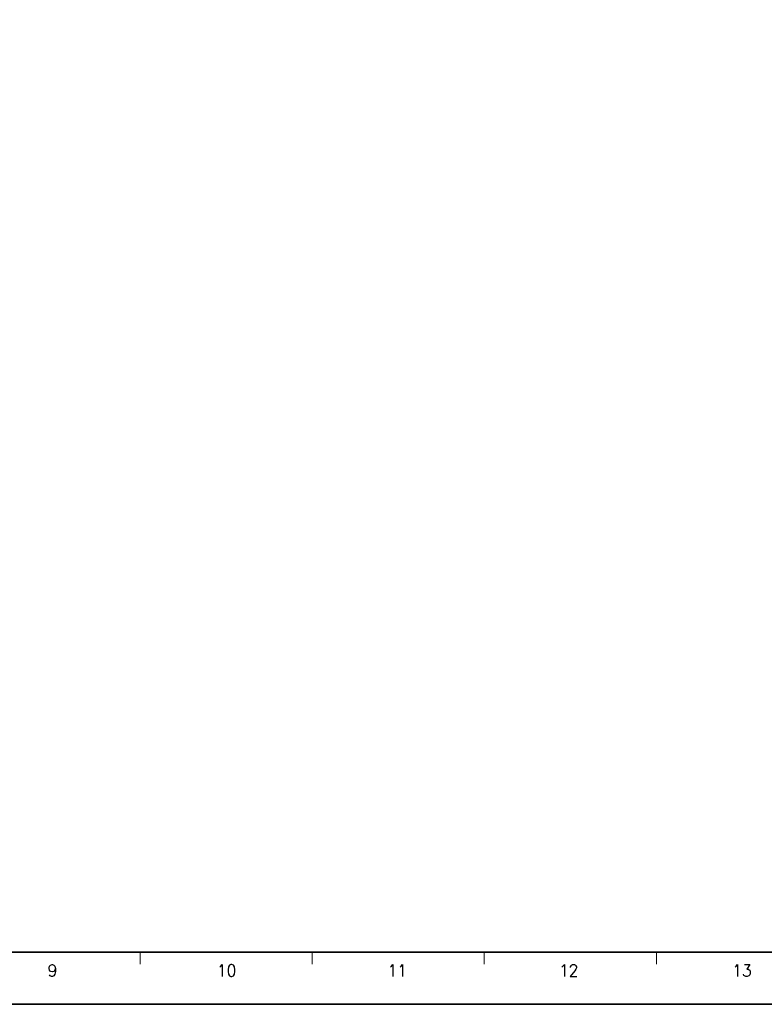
# Model space of a CAD drawing. Header units: millimetres. Extents: x 4065 to 8083, y -652 to 5416.
# Tile 212 of 256: x 5391 to 5500, y 4103 to 4246. Entities that reach past the tile are written whole.
import ezdxf
from ezdxf.enums import TextEntityAlignment as Align

# ---------------------------------------------------------------- set-up
doc = ezdxf.new("R2010")
doc.units = ezdxf.units.MM
doc.header["$LTSCALE"] = 0.8
doc.layers.get('0').update_dxf_attribs({"linetype": 'CONTINUOUS', "lineweight": 0})
doc.styles.get("Standard").update_dxf_attribs({"font": 'romans.shx', "width": 0.8, "oblique": 5, "bigfont": 'whgtxt.shx'})

msp = doc.modelspace()

# ---------------------------------------------------------------- linework, layer by layer
at = {"color": 7, "linetype": 'Continuous', "lineweight": 35}
msp.add_line((5182.572, 4110.143), (5585.021, 4110.143), dxfattribs=at)
at = {"color": 7, "linetype": 'Continuous'}
for p, q in [((5408.95, 4108.384), (5408.95, 4110.143)), ((5434.103, 4108.384), (5434.103, 4110.143)), ((5459.256, 4108.384), (5459.256, 4110.143)), ((5484.409, 4108.384), (5484.409, 4110.143))]:
    msp.add_line(p, q, dxfattribs=at)
at = {"color": 7, "linetype": 'Continuous', "lineweight": 35}
msp.add_lwpolyline([(5172.917, 4399.536), (5172.917, 4102.536), (5592.917, 4102.536), (5592.917, 4399.536)], close=True, dxfattribs=at)

# ---------------------------------------------------------------- texts
at = {"color": 7, "linetype": 'Continuous', "width": 0.933333}
for s, p in [('9', (5396.156, 4107.47)), ('10', (5421.604, 4107.47)), ('11', (5446.538, 4107.47)), ('12', (5471.601, 4107.47)), ('13', (5496.921, 4107.47))]:
    msp.add_text(s, height=1.759, dxfattribs=at).set_placement(p, align=Align.MIDDLE_CENTER)

doc.saveas('drawing.dxf')
